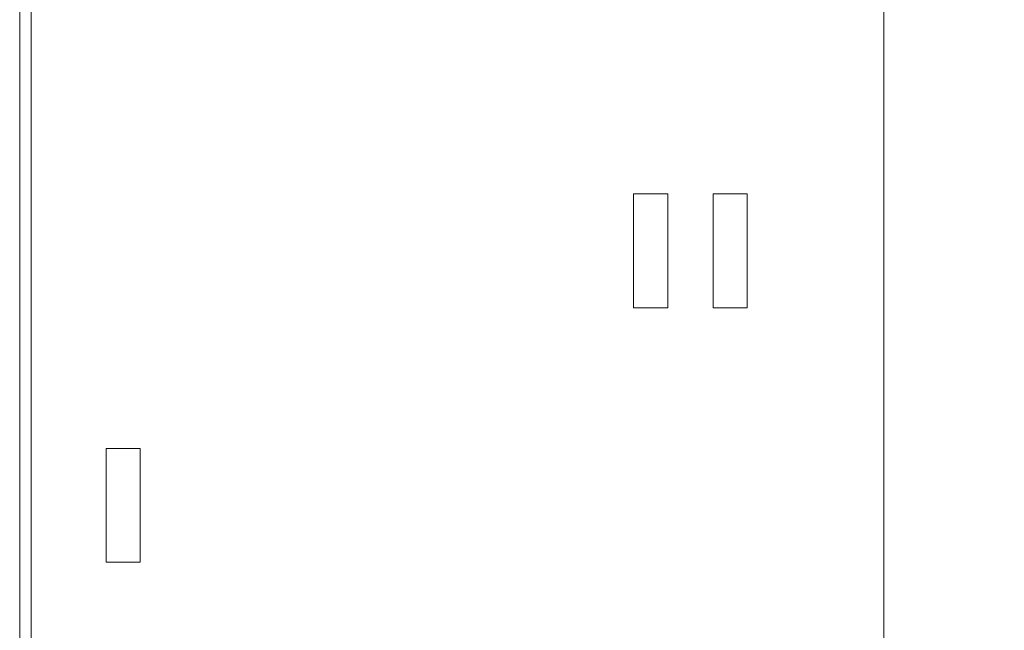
# Model space of a CAD drawing. Header units: inches. Extents: x -123 to 4816, y -2998 to 548.
# Tile 129 of 148: x 4465 to 4508, y 260 to 287. Entities that reach past the tile are written whole.
import ezdxf

# ---------------------------------------------------------------- set-up
doc = ezdxf.new("R2010")
doc.units = ezdxf.units.IN
doc.header["$MEASUREMENT"] = 0
doc.layers.get('0').update_dxf_attribs({"lineweight": 0})
doc.layers.get('Defpoints').update_dxf_attribs({"lineweight": 0})
doc.layers.add('Dimension', color=2, linetype='Continuous', lineweight=9)
doc.styles.add('ROMANS', font='romans')
doc.dimstyles.new('yutana', dxfattribs={"dimtxt": 3.5, "dimasz": 3.5, "dimexe": 2, "dimexo": 2, "dimgap": 1.5, "dimtad": 1, "dimdec": 1, "dimzin": 0, "dimdsep": 46, "dimtxsty": 'Standard', "dimcen": 0, "dimadec": 0, "dimazin": 0, "dimtp": 0.01, "dimtm": 0.01, "dimtfac": 1, "dimtdec": 1, "dimtmove": 0, "dimatfit": 3, "dimfxl": 1, "dimtolj": 1, "dimtzin": 0, "dimlwd": 0, "dimlwe": 0, "dimarcsym": 0})

# ---------------------------------------------------------------- blocks, each defined once
blk = doc.blocks.new('*D978')
at = {"layer": 'Defpoints', "color": 0}
for p in [(4496.224, 345.463), (4551.762, 345.463), (4503.024, 186.463)]:
    blk.add_point(p, dxfattribs=at)
at = {"layer": 'Dimension', "color": 0, "lineweight": 0}
for p, q in [((4498.224, 345.463), (4553.762, 345.463)), ((4551.762, 189.963), (4551.762, 341.963)), ((4505.024, 186.463), (4553.762, 186.463))]:
    blk.add_line(p, q, dxfattribs=at)
at = {"layer": 'Dimension', "color": 0}
for points in [[(4552.345, 341.963), (4551.179, 341.963), (4551.762, 345.463)], [(4551.179, 189.963), (4552.345, 189.963), (4551.762, 186.463)]]:
    blk.add_solid(points, dxfattribs=at)
at = {"layer": 'Dimension', "color": 0, "insert": (4547.762, 265.963), "char_height": 5, "attachment_point": 5, "rotation": 90, "style": 'ROMANS'}
blk.add_mtext('\\A1;159.0', dxfattribs=at)
blk = doc.blocks.new('*D979')
at = {"layer": 'Defpoints', "color": 0}
for p in [(4477.724, 362.213), (4563.762, 362.213), (4503.024, 186.463)]:
    blk.add_point(p, dxfattribs=at)
at = {"layer": 'Dimension', "color": 0, "lineweight": 0}
for p, q in [((4479.724, 362.213), (4565.762, 362.213)), ((4563.762, 189.963), (4563.762, 358.713)), ((4505.024, 186.463), (4565.762, 186.463))]:
    blk.add_line(p, q, dxfattribs=at)
at = {"layer": 'Dimension', "color": 0}
for points in [[(4564.345, 358.713), (4563.179, 358.713), (4563.762, 362.213)], [(4563.179, 189.963), (4564.345, 189.963), (4563.762, 186.463)]]:
    blk.add_solid(points, dxfattribs=at)
at = {"layer": 'Dimension', "color": 0, "insert": (4559.762, 274.338), "char_height": 5, "attachment_point": 5, "rotation": 90, "style": 'ROMANS'}
blk.add_mtext('\\A1;\\A1;175.8', dxfattribs=at)

msp = doc.modelspace()

# ---------------------------------------------------------------- linework, layer by layer
at = {"color": 7}
for p, q in [((4503.024, 186.463), (4503.024, 364.463)), ((4465.524, 188.463), (4465.524, 362.463)), ((4492.024, 279.463), (4492.024, 274.463)), ((4492.024, 279.463), (4493.524, 279.463)), ((4493.524, 279.463), (4493.524, 274.463)), ((4495.524, 279.463), (4495.524, 274.463)), ((4495.524, 279.463), (4497.024, 279.463)), ((4497.024, 279.463), (4497.024, 274.463)), ((4492.024, 274.463), (4493.524, 274.463)), ((4495.524, 274.463), (4497.024, 274.463)), ((4468.824, 268.283), (4470.324, 268.283)), ((4468.824, 268.283), (4468.824, 263.283)), ((4470.324, 268.283), (4470.324, 263.283)), ((4468.824, 263.283), (4470.324, 263.283))]:
    msp.add_line(p, q, dxfattribs=at)
at = {"color": 3}
msp.add_line((4465.024, 257.35), (4465.024, 303.35), dxfattribs=at)

# ---------------------------------------------------------------- dimensions: what is measured, and where the dimension line sits
at = {"layer": 'Dimension'}
dim = msp.add_linear_dim(base=(4563.762066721, 362.212787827), p1=(4503.024230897, 186.462787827), p2=(4477.724230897, 362.212787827), angle=90, text='\\A1;<>', dimstyle='yutana', override={"dimtxt": 5, "dimtxsty": 'ROMANS', "dimtmove": 0}, dxfattribs=at)
dim.commit()
dim.dimension.update_dxf_attribs({"geometry": '*D979', "text_midpoint": (4563.762066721, 274.337787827), "dimtype": 160})
dim = msp.add_linear_dim(base=(4551.762, 345.463), p1=(4503.024, 186.463), p2=(4496.224, 345.463), angle=90, dimstyle='yutana', override={"dimtxt": 5, "dimtxsty": 'ROMANS', "dimtmove": 0}, dxfattribs=at)
dim.commit()
dim.dimension.update_dxf_attribs({"geometry": '*D978', "text_midpoint": (4551.762, 265.963), "dimtype": 160})

doc.saveas('drawing.dxf')
